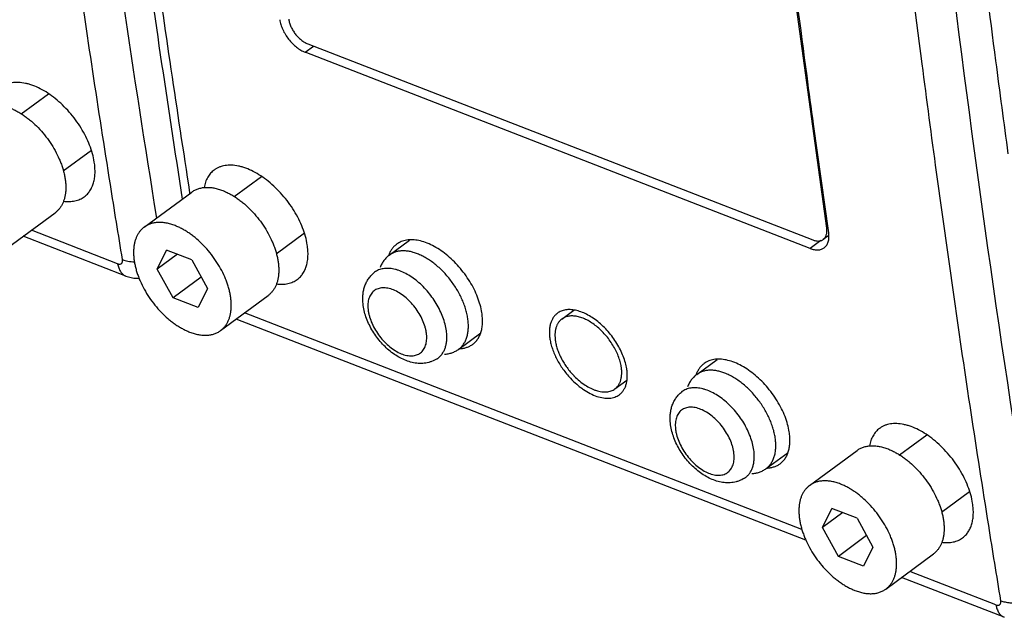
# Model space of a CAD drawing. Header units: inches. Extents: x 0 to 17, y 0 to 11.
# Tile 12 of 40: x 8.9 to 9.6, y 2.4 to 2.8. Entities that reach past the tile are written whole.
import ezdxf

# ---------------------------------------------------------------- set-up
doc = ezdxf.new("R2010")
doc.units = ezdxf.units.IN
doc.header["$LTSCALE"] = 0.935
doc.header["$MEASUREMENT"] = 0
doc.layers.get('0').update_dxf_attribs({"linetype": 'CONTINUOUS'})

msp = doc.modelspace()

# ---------------------------------------------------------------- linework, layer by layer
at = {"color": 7, "linetype": 'Continuous'}
for p, q in [((9.45928, 2.6566), (9.43153, 2.86013)), ((9.10809, 2.77506), (9.11375, 2.77923)), ((9.10978, 2.78078), (9.44985, 2.64869)), ((9.44817, 2.64297), (9.10809, 2.77506)), ((8.91681, 2.73363), (8.93515, 2.74717)), ((9.46063, 2.65343), (9.45042, 2.72655)), ((8.94523, 2.69515), (8.9641, 2.70909)), ((9.54524, 2.60879), (9.53323, 2.69438)), ((9.06024, 2.67792), (9.07857, 2.69146)), ((8.9997, 2.65733), (9.03171, 2.68096)), ((9.03027, 2.68069), (9.03038, 2.67997)), ((9.03035, 2.68075), (9.03046, 2.68004)), ((8.90773, 2.64335), (8.93974, 2.66699)), ((8.98182, 2.63271), (8.92382, 2.65523)), ((9.08865, 2.63944), (9.10753, 2.65338)), ((9.46009, 2.6572), (9.45928, 2.6566)), ((8.98743, 2.6243), (8.91829, 2.65115)), ((9.16472, 2.6385), (9.17841, 2.64861)), ((9.4553, 2.64824), (9.44817, 2.64297)), ((9.46067, 2.65177), (9.45696, 2.64903)), ((9.00853, 2.62905), (9.01478, 2.64189)), ((9.02207, 2.63905), (9.00853, 2.62905)), ((9.03168, 2.63532), (9.01478, 2.64189)), ((9.03168, 2.63532), (9.04233, 2.61592)), ((9.01917, 2.60965), (9.00853, 2.62905)), ((9.0381, 2.62363), (9.01917, 2.60965)), ((9.04233, 2.61592), (9.03607, 2.60309)), ((9.03607, 2.60309), (9.01917, 2.60965)), ((9.05115, 2.58765), (9.08316, 2.61129)), ((9.44262, 2.45373), (9.06724, 2.59953)), ((9.15043, 2.60192), (9.15052, 2.60117)), ((9.28092, 2.59544), (9.28893, 2.60135)), ((9.44529, 2.44646), (9.06171, 2.59545)), ((9.18983, 2.58519), (9.18974, 2.58594)), ((9.20332, 2.58653), (9.20319, 2.58755)), ((9.21149, 2.57515), (9.22627, 2.58607)), ((9.2116, 2.57548), (9.2123, 2.57551)), ((9.37172, 2.5581), (9.38541, 2.56821)), ((9.31665, 2.54841), (9.32471, 2.55437)), ((9.35743, 2.52152), (9.35752, 2.52077)), ((9.50825, 2.50392), (9.52659, 2.51746)), ((9.41032, 2.50613), (9.4102, 2.50715)), ((9.44771, 2.48332), (9.47972, 2.50696)), ((9.39684, 2.5048), (9.39674, 2.50554)), ((9.41849, 2.49475), (9.43328, 2.50567)), ((9.4186, 2.49508), (9.4193, 2.49511)), ((9.53666, 2.46543), (9.55554, 2.47937)), ((9.45654, 2.45504), (9.46279, 2.46788)), ((9.47969, 2.46132), (9.46279, 2.46788)), ((9.47009, 2.46505), (9.45654, 2.45504)), ((9.47969, 2.46132), (9.49034, 2.44192)), ((9.46719, 2.43564), (9.45654, 2.45504)), ((9.48611, 2.44962), (9.46719, 2.43564)), ((9.49034, 2.44192), (9.48409, 2.42908)), ((9.48409, 2.42908), (9.46719, 2.43564)), ((9.49916, 2.41364), (9.53117, 2.43728)), ((9.57887, 2.39458), (9.50972, 2.42144)), ((9.57325, 2.40299), (9.51525, 2.42552))]:
    msp.add_line(p, q, dxfattribs=at)
msp.add_lwpolyline([(8.98743, 2.62429), (8.99275, 2.62291), (8.9963, 2.62291)], dxfattribs=at)
for centre, radius, start, end in [((9.18283, 2.63179), 0.01963, 160.71029, 161.15176), ((9.18254, 2.63189), 0.01932, 159.49636, 160.71217), ((9.32441, 2.59154), 0.04926, 223.90483, 224.48119), ((9.38983, 2.55139), 0.01963, 160.71029, 161.15176), ((9.38955, 2.55149), 0.01932, 159.49636, 160.71217)]:
    msp.add_arc(centre, radius, start, end, dxfattribs=at)
for points, knots in [([(8.95237, 3.05239), (8.95645, 3.01968), (8.97324, 2.88979), (8.99234, 2.7602), (9.00797, 2.66344)], [0, 0, 0, 0, 0.251666, 1, 1, 1, 1]), ([(9.53323, 2.69438), (9.52992, 2.71868), (9.51693, 2.81639), (9.50523, 2.91426), (9.49716, 2.98787)], [0, 0, 0, 0, 0.248788, 1, 1, 1, 1]), ([(9.52673, 2.96703), (9.53199, 2.91998), (9.55399, 2.73366), (9.58066, 2.5479), (9.60336, 2.40948)], [0, 0, 0, 0, 0.252369, 1, 1, 1, 1]), ([(9.58157, 2.70676), (9.57873, 2.72757), (9.56756, 2.81122), (9.55729, 2.89499), (9.55008, 2.95796)], [0, 0, 0, 0, 0.248899, 1, 1, 1, 1]), ([(8.98764, 2.93591), (8.99056, 2.91413), (9.00242, 2.82747), (9.01521, 2.74093), (9.02533, 2.67622)], [0, 0, 0, 0, 0.251238, 1, 1, 1, 1]), ([(8.99797, 2.90228), (9.0005, 2.88371), (9.01076, 2.80977), (9.02169, 2.73593), (9.03027, 2.68069)], [0, 0, 0, 0, 0.251062, 1, 1, 1, 1]), ([(9.45042, 2.72655), (9.44894, 2.73741), (9.44307, 2.78097), (9.43743, 2.82457), (9.43335, 2.85731)], [0, 0, 0, 0, 0.249423, 1, 1, 1, 1]), ([(8.98509, 2.63549), (8.98233, 2.65232), (8.97142, 2.71992), (8.96115, 2.78762), (8.95381, 2.8385)], [0, 0, 0, 0, 0.249118, 1, 1, 1, 1]), ([(9.09098, 2.797), (9.09114, 2.7959), (9.09167, 2.79363), (9.09295, 2.79028), (9.09472, 2.78697), (9.0969, 2.78382), (9.09941, 2.78095), (9.10216, 2.77847), (9.10505, 2.77646), (9.10708, 2.77545), (9.10809, 2.77506)], [0, 0, 0, 0, 0.115896, 0.240407, 0.370768, 0.503956, 0.636594, 0.765346, 0.887327, 1, 1, 1, 1]), ([(9.09702, 2.7973), (9.09714, 2.79647), (9.09752, 2.79476), (9.09847, 2.79224), (9.09978, 2.78974), (9.1014, 2.78737), (9.10328, 2.78521), (9.10533, 2.78334), (9.10749, 2.78184), (9.10902, 2.78107), (9.10978, 2.78078)], [0, 0, 0, 0, 0.116196, 0.240886, 0.371307, 0.50446, 0.636992, 0.765599, 0.887431, 1, 1, 1, 1]), ([(8.96609, 2.70113), (8.96579, 2.70301), (8.96494, 2.70686), (8.96301, 2.71261), (8.96043, 2.7184), (8.95724, 2.72411), (8.95353, 2.72963), (8.94935, 2.73483), (8.9448, 2.73962), (8.93997, 2.7439), (8.93497, 2.74756), (8.92988, 2.75055), (8.92558, 2.75245), (8.9222, 2.75356), (8.91901, 2.75436), (8.91517, 2.75487), (8.91143, 2.75468), (8.90868, 2.75408), (8.90678, 2.75343), (8.905, 2.75257), (8.9039, 2.75187), (8.90338, 2.75148)], [0, 0, 0, 0, 0.062886, 0.129645, 0.19947, 0.271542, 0.344887, 0.418479, 0.491292, 0.562331, 0.630679, 0.695547, 0.756337, 0.785095, 0.812727, 0.864619, 0.91244, 0.935111, 0.957135, 0.978696, 1, 1, 1, 1]), ([(8.90913, 2.73765), (8.90995, 2.73733), (8.91161, 2.73662), (8.91407, 2.73538), (8.91653, 2.73395), (8.91897, 2.73235), (8.92138, 2.73057), (8.92457, 2.72797), (8.9284, 2.72435), (8.93263, 2.71955), (8.93646, 2.71436), (8.9398, 2.7089), (8.94212, 2.70418), (8.94367, 2.70036), (8.94465, 2.69753), (8.94546, 2.69473), (8.9461, 2.69196), (8.94656, 2.68925), (8.94684, 2.68661), (8.94694, 2.68405), (8.94685, 2.68159), (8.94658, 2.67925), (8.94612, 2.67702), (8.94549, 2.67494), (8.94468, 2.673), (8.9437, 2.67123), (8.94254, 2.66962), (8.94123, 2.66819), (8.94025, 2.66737), (8.93974, 2.66699)], [0, 0, 0, 0, 0.030159, 0.061411, 0.093671, 0.126862, 0.160902, 0.195693, 0.267051, 0.339985, 0.41345, 0.486375, 0.557716, 0.592495, 0.626524, 0.659701, 0.69194, 0.723164, 0.753317, 0.782357, 0.810269, 0.837057, 0.862758, 0.887434, 0.911184, 0.934138, 0.95646, 0.978343, 1, 1, 1, 1]), ([(8.95937, 2.67781), (8.9601, 2.67836), (8.96148, 2.67958), (8.96322, 2.68179), (8.96462, 2.68435), (8.96566, 2.68722), (8.96633, 2.69038), (8.96663, 2.69378), (8.96657, 2.6974), (8.96629, 2.69987), (8.96609, 2.70113)], [0, 0, 0, 0, 0.107127, 0.21626, 0.329466, 0.448416, 0.574374, 0.708168, 0.850145, 1, 1, 1, 1]), ([(9.10951, 2.64542), (9.10922, 2.64731), (9.10836, 2.65116), (9.10643, 2.65691), (9.10385, 2.66269), (9.10067, 2.66841), (9.09695, 2.67392), (9.09277, 2.67913), (9.08822, 2.68392), (9.0834, 2.68819), (9.07839, 2.69186), (9.0733, 2.69484), (9.06901, 2.69675), (9.06563, 2.69785), (9.06244, 2.69865), (9.05859, 2.69916), (9.05485, 2.69897), (9.05211, 2.69837), (9.0502, 2.69772), (9.04842, 2.69687), (9.04732, 2.69616), (9.0468, 2.69578)], [0, 0, 0, 0, 0.062886, 0.129645, 0.19947, 0.271542, 0.344887, 0.418479, 0.491292, 0.562331, 0.630679, 0.695547, 0.756337, 0.785095, 0.812727, 0.864619, 0.91244, 0.935111, 0.957135, 0.978696, 1, 1, 1, 1]), ([(9.0468, 2.69578), (9.04593, 2.69513), (9.04429, 2.69363), (9.04233, 2.69087), (9.04085, 2.68764), (9.04024, 2.68529), (9.04001, 2.68406)], [0, 0, 0, 0, 0.235234, 0.476602, 0.730022, 1, 1, 1, 1]), ([(9.03171, 2.68096), (9.03203, 2.6812), (9.03269, 2.68165), (9.03374, 2.68224), (9.03483, 2.68275), (9.03598, 2.68319), (9.03717, 2.68354), (9.03884, 2.6839), (9.04057, 2.68409), (9.04236, 2.68412), (9.04423, 2.68404), (9.04664, 2.68371), (9.0496, 2.683), (9.05156, 2.68233), (9.05255, 2.68195)], [0, 0, 0, 0, 0.054812, 0.109849, 0.165332, 0.221473, 0.278472, 0.336513, 0.456287, 0.518347, 0.581981, 0.714242, 0.853589, 1, 1, 1, 1]), ([(9.05255, 2.68195), (9.05338, 2.68163), (9.05504, 2.68091), (9.05749, 2.67967), (9.05995, 2.67825), (9.06239, 2.67664), (9.0648, 2.67486), (9.06799, 2.67226), (9.07182, 2.66864), (9.07606, 2.66385), (9.07988, 2.65866), (9.08322, 2.6532), (9.08554, 2.64847), (9.08709, 2.64466), (9.08807, 2.64183), (9.08889, 2.63902), (9.08953, 2.63626), (9.08999, 2.63355), (9.09027, 2.63091), (9.09036, 2.62835), (9.09027, 2.62589), (9.09, 2.62354), (9.08955, 2.62132), (9.08891, 2.61923), (9.0881, 2.6173), (9.08712, 2.61552), (9.08597, 2.61391), (9.08465, 2.61249), (9.08367, 2.61166), (9.08316, 2.61129)], [0, 0, 0, 0, 0.030159, 0.061411, 0.093671, 0.126862, 0.160902, 0.195693, 0.267051, 0.339985, 0.41345, 0.486375, 0.557716, 0.592495, 0.626524, 0.659701, 0.69194, 0.723164, 0.753317, 0.782357, 0.810269, 0.837057, 0.862758, 0.887434, 0.911184, 0.934138, 0.95646, 0.978343, 1, 1, 1, 1]), ([(8.94535, 2.6748), (8.94668, 2.67463), (8.94927, 2.67447), (8.95302, 2.67489), (8.95589, 2.6758), (8.95796, 2.67685), (8.95891, 2.67748), (8.95937, 2.67781)], [0, 0, 0, 0, 0.273068, 0.527486, 0.767622, 0.884379, 1, 1, 1, 1]), ([(9.02054, 2.65831), (9.01955, 2.65869), (9.01759, 2.65937), (9.01463, 2.66008), (9.01222, 2.6604), (9.01034, 2.66048), (9.00856, 2.66046), (9.00683, 2.66027), (9.00516, 2.6599), (9.00397, 2.65955), (9.00282, 2.65912), (9.00173, 2.6586), (9.00068, 2.65801), (9.00002, 2.65756), (8.9997, 2.65733)], [0, 0, 0, 0, 0.14641, 0.285755, 0.418015, 0.481648, 0.543709, 0.663484, 0.721525, 0.778524, 0.834666, 0.89015, 0.945187, 1, 1, 1, 1]), ([(8.9997, 2.65733), (8.99919, 2.65695), (8.99821, 2.65612), (8.9969, 2.6547), (8.99574, 2.65309), (8.99476, 2.65131), (8.99395, 2.64938), (8.99331, 2.64729), (8.99286, 2.64507), (8.99259, 2.64272), (8.9925, 2.64026), (8.9926, 2.63771), (8.99288, 2.63506), (8.99334, 2.63235), (8.99398, 2.62959), (8.99479, 2.62678), (8.99577, 2.62395), (8.99732, 2.62014), (8.99964, 2.61542), (9.00298, 2.60995), (9.00681, 2.60476), (9.01104, 2.59997), (9.01487, 2.59635), (9.01806, 2.59375), (9.02047, 2.59197), (9.02291, 2.59036), (9.02537, 2.58894), (9.02783, 2.5877), (9.02949, 2.58699), (9.03031, 2.58667)], [0, 0, 0, 0, 0.021657, 0.04354, 0.065863, 0.088818, 0.112568, 0.137245, 0.162945, 0.189734, 0.217646, 0.246686, 0.276839, 0.308063, 0.340302, 0.37348, 0.407508, 0.442287, 0.513626, 0.586551, 0.660015, 0.732948, 0.804305, 0.839096, 0.873136, 0.906327, 0.938588, 0.969841, 1, 1, 1, 1]), ([(9.05115, 2.58765), (9.05166, 2.58803), (9.05264, 2.58885), (9.05396, 2.59028), (9.05511, 2.59188), (9.05609, 2.59366), (9.0569, 2.5956), (9.05754, 2.59768), (9.05799, 2.5999), (9.05826, 2.60225), (9.05835, 2.60471), (9.05825, 2.60727), (9.05798, 2.60991), (9.05752, 2.61262), (9.05688, 2.61539), (9.05606, 2.61819), (9.05508, 2.62102), (9.05353, 2.62484), (9.05121, 2.62956), (9.04787, 2.63502), (9.04405, 2.64021), (9.03981, 2.64501), (9.03598, 2.64862), (9.03279, 2.65123), (9.03038, 2.653), (9.02794, 2.65461), (9.02548, 2.65604), (9.02303, 2.65728), (9.02137, 2.65799), (9.02054, 2.65831)], [0, 0, 0, 0, 0.021657, 0.04354, 0.065863, 0.088818, 0.112568, 0.137245, 0.162945, 0.189734, 0.217646, 0.246686, 0.276839, 0.308063, 0.340302, 0.37348, 0.407508, 0.442287, 0.513626, 0.586551, 0.660015, 0.732948, 0.804305, 0.839096, 0.873136, 0.906327, 0.938588, 0.969841, 1, 1, 1, 1]), ([(9.45696, 2.64903), (9.4572, 2.64921), (9.45765, 2.64961), (9.45823, 2.65033), (9.45869, 2.65116), (9.45905, 2.65209), (9.45929, 2.65311), (9.45941, 2.65422), (9.45941, 2.65539), (9.45933, 2.65619), (9.45928, 2.6566)], [0, 0, 0, 0, 0.107732, 0.217558, 0.331349, 0.450677, 0.576708, 0.710232, 0.851446, 1, 1, 1, 1]), ([(9.45761, 2.6434), (9.45793, 2.64363), (9.45853, 2.64416), (9.45929, 2.64511), (9.4599, 2.64622), (9.46036, 2.64745), (9.46067, 2.64881), (9.46082, 2.65028), (9.46081, 2.65183), (9.46071, 2.65289), (9.46063, 2.65343)], [0, 0, 0, 0, 0.107555, 0.217177, 0.33079, 0.450006, 0.576018, 0.70963, 0.851065, 1, 1, 1, 1]), ([(9.16969, 2.64583), (9.1691, 2.6454), (9.16799, 2.64444), (9.16655, 2.64275), (9.16535, 2.64081), (9.16472, 2.6394), (9.16444, 2.63866)], [0, 0, 0, 0, 0.241677, 0.48663, 0.738405, 1, 1, 1, 1]), ([(9.22706, 2.59977), (9.22679, 2.60149), (9.22601, 2.60502), (9.22424, 2.61027), (9.22188, 2.61557), (9.21897, 2.62079), (9.21556, 2.62584), (9.21174, 2.6306), (9.20758, 2.63499), (9.20316, 2.63889), (9.19858, 2.64225), (9.19393, 2.64498), (9.1893, 2.64703), (9.18478, 2.64836), (9.18047, 2.64893), (9.17705, 2.64876), (9.17454, 2.64821), (9.17279, 2.64762), (9.17116, 2.64683), (9.17016, 2.64619), (9.16969, 2.64583)], [0, 0, 0, 0, 0.06289, 0.129651, 0.199479, 0.271555, 0.344904, 0.418501, 0.491319, 0.562365, 0.630718, 0.695592, 0.756387, 0.812743, 0.864635, 0.912454, 0.935121, 0.957142, 0.978699, 1, 1, 1, 1]), ([(9.44985, 2.64869), (9.45051, 2.64844), (9.45181, 2.64805), (9.45345, 2.64791), (9.45467, 2.64804), (9.4555, 2.64825), (9.45627, 2.64858), (9.45674, 2.64887), (9.45696, 2.64903)], [0, 0, 0, 0, 0.285611, 0.543524, 0.663401, 0.778461, 0.890117, 1, 1, 1, 1]), ([(9.10279, 2.62211), (9.10352, 2.62265), (9.10491, 2.62388), (9.10665, 2.62609), (9.10804, 2.62864), (9.10908, 2.63151), (9.10975, 2.63467), (9.11006, 2.63808), (9.10999, 2.6417), (9.10971, 2.64417), (9.10951, 2.64542)], [0, 0, 0, 0, 0.107127, 0.21626, 0.329466, 0.448416, 0.574374, 0.708168, 0.850145, 1, 1, 1, 1]), ([(9.18367, 2.63939), (9.18277, 2.63974), (9.18098, 2.64035), (9.17829, 2.641), (9.1761, 2.64129), (9.1744, 2.64137), (9.17278, 2.64134), (9.17082, 2.64113), (9.16896, 2.64066), (9.16756, 2.64013), (9.16656, 2.63966), (9.16561, 2.63912), (9.16501, 2.63871), (9.16472, 2.6385)], [0, 0, 0, 0, 0.146433, 0.285768, 0.418029, 0.481668, 0.543738, 0.663525, 0.778507, 0.834656, 0.890143, 0.945183, 1, 1, 1, 1]), ([(9.21772, 2.59503), (9.21758, 2.59612), (9.2172, 2.59834), (9.21635, 2.60168), (9.21524, 2.60507), (9.21386, 2.60847), (9.21223, 2.61186), (9.21037, 2.6152), (9.20829, 2.61846), (9.20602, 2.6216), (9.20358, 2.62461), (9.20098, 2.62744), (9.19826, 2.63007), (9.19544, 2.63247), (9.19255, 2.63463), (9.18962, 2.63652), (9.18667, 2.63812), (9.18466, 2.639), (9.18367, 2.63939)], [0, 0, 0, 0, 0.056748, 0.115896, 0.177191, 0.240327, 0.304957, 0.370699, 0.437149, 0.503888, 0.57049, 0.636533, 0.701608, 0.765323, 0.827315, 0.887264, 0.944895, 1, 1, 1, 1]), ([(9.44817, 2.64297), (9.44862, 2.6428), (9.44951, 2.64249), (9.45125, 2.64207), (9.45296, 2.64192), (9.45458, 2.64209), (9.45568, 2.64237), (9.4567, 2.6428), (9.45732, 2.64318), (9.45761, 2.6434)], [0, 0, 0, 0, 0.146805, 0.286609, 0.544701, 0.664479, 0.779303, 0.890592, 1, 1, 1, 1]), ([(8.98182, 2.63271), (8.98206, 2.63261), (8.98255, 2.63247), (8.98326, 2.63242), (8.98391, 2.63254), (8.98445, 2.63285), (8.98485, 2.63334), (8.98509, 2.63397), (8.98518, 2.6347), (8.98514, 2.63522), (8.98509, 2.63549)], [0, 0, 0, 0, 0.143237, 0.271088, 0.38625, 0.494041, 0.602944, 0.720998, 0.852704, 1, 1, 1, 1]), ([(8.98182, 2.63271), (8.98197, 2.63177), (8.98241, 2.62996), (8.98338, 2.62786), (8.98443, 2.62644), (8.98532, 2.62554), (8.98631, 2.62481), (8.98705, 2.62445), (8.98742, 2.6243)], [0, 0, 0, 0, 0.270071, 0.527498, 0.650478, 0.769689, 0.885782, 1, 1, 1, 1]), ([(8.98509, 2.63549), (8.98566, 2.63527), (8.98686, 2.63487), (8.98879, 2.63442), (8.99091, 2.6341), (8.99238, 2.634), (8.99314, 2.63398)], [0, 0, 0, 0, 0.220701, 0.462, 0.722351, 1, 1, 1, 1]), ([(9.16472, 2.6385), (9.16437, 2.63824), (9.16369, 2.6377), (9.16274, 2.63681), (9.16185, 2.63584), (9.16104, 2.63482), (9.1603, 2.63373), (9.15941, 2.63219), (9.15886, 2.63097), (9.15855, 2.63013)], [0, 0, 0, 0, 0.123349, 0.24684, 0.370627, 0.494894, 0.619793, 0.745493, 1, 1, 1, 1]), ([(9.14704, 2.6056), (9.14684, 2.60756), (9.14678, 2.61052), (9.14731, 2.61437), (9.14802, 2.61715), (9.14907, 2.61979), (9.15044, 2.62226), (9.15215, 2.62452), (9.1535, 2.62584), (9.15422, 2.62644)], [0, 0, 0, 0, 0.257844, 0.383702, 0.508045, 0.631557, 0.754493, 0.87703, 1, 1, 1, 1]), ([(9.20319, 2.58755), (9.20299, 2.58906), (9.20236, 2.59213), (9.2009, 2.59673), (9.19891, 2.60136), (9.19643, 2.60591), (9.19353, 2.61029), (9.19025, 2.61441), (9.18667, 2.61818), (9.18286, 2.62152), (9.17892, 2.62436), (9.17491, 2.62664), (9.17153, 2.62806), (9.16887, 2.62885), (9.16637, 2.62939), (9.1639, 2.62962), (9.16154, 2.62949), (9.15988, 2.62922), (9.1583, 2.62878), (9.15682, 2.62817), (9.15545, 2.6274), (9.15461, 2.62678), (9.15422, 2.62644)], [0, 0, 0, 0, 0.063628, 0.131028, 0.201393, 0.273875, 0.347478, 0.421158, 0.49388, 0.564651, 0.632567, 0.696866, 0.757, 0.785425, 0.812734, 0.864068, 0.888281, 0.911648, 0.934316, 0.956461, 0.978283, 1, 1, 1, 1]), ([(9.08877, 2.6191), (9.0901, 2.61892), (9.09269, 2.61877), (9.09644, 2.61919), (9.09932, 2.6201), (9.10138, 2.62115), (9.10234, 2.62177), (9.10279, 2.62211)], [0, 0, 0, 0, 0.273068, 0.527486, 0.767622, 0.884379, 1, 1, 1, 1]), ([(9.18974, 2.58594), (9.18964, 2.58666), (9.18938, 2.58811), (9.18862, 2.59106), (9.18723, 2.5948), (9.18495, 2.59916), (9.18213, 2.60332), (9.17887, 2.60712), (9.17529, 2.61042), (9.17152, 2.61311), (9.16769, 2.61508), (9.16448, 2.61609), (9.16202, 2.61644), (9.1603, 2.61648), (9.15867, 2.61631), (9.15714, 2.61592), (9.15574, 2.61531), (9.15447, 2.6145), (9.15335, 2.61348), (9.15239, 2.61227), (9.1516, 2.61089), (9.151, 2.60935), (9.15057, 2.60766), (9.15033, 2.60584), (9.15027, 2.60391), (9.15036, 2.60259), (9.15043, 2.60192)], [0, 0, 0, 0, 0.033016, 0.067443, 0.139709, 0.215317, 0.292545, 0.369494, 0.444309, 0.515295, 0.581098, 0.640899, 0.668539, 0.694745, 0.719675, 0.743571, 0.766739, 0.789553, 0.812411, 0.83571, 0.859802, 0.884986, 0.91149, 0.939473, 0.968993, 1, 1, 1, 1]), ([(9.57653, 2.40578), (9.57377, 2.42261), (9.56285, 2.4902), (9.55259, 2.5579), (9.54524, 2.60879)], [0, 0, 0, 0, 0.249118, 1, 1, 1, 1]), ([(9.19687, 2.56866), (9.19574, 2.56793), (9.1939, 2.56701), (9.19132, 2.5662), (9.18933, 2.56578), (9.1873, 2.56555), (9.18456, 2.5655), (9.18109, 2.56589), (9.17699, 2.56701), (9.17298, 2.56871), (9.16908, 2.57095), (9.16534, 2.57366), (9.16181, 2.57681), (9.15853, 2.58032), (9.15556, 2.58415), (9.15295, 2.58822), (9.15074, 2.59245), (9.14898, 2.5968), (9.14771, 2.60118), (9.1472, 2.60414), (9.14704, 2.6056)], [0, 0, 0, 0, 0.056544, 0.084855, 0.113206, 0.141639, 0.170176, 0.227827, 0.28673, 0.347321, 0.409841, 0.474254, 0.540292, 0.607467, 0.675168, 0.742718, 0.809434, 0.874778, 0.938433, 1, 1, 1, 1]), ([(9.15052, 2.60117), (9.15062, 2.60046), (9.15088, 2.59901), (9.15164, 2.59605), (9.15304, 2.59232), (9.15531, 2.58795), (9.15813, 2.58379), (9.16139, 2.57999), (9.16497, 2.57669), (9.16874, 2.574), (9.17257, 2.57203), (9.17578, 2.57102), (9.17824, 2.57067), (9.17996, 2.57063), (9.18159, 2.5708), (9.18312, 2.57119), (9.18453, 2.5718), (9.1858, 2.57261), (9.18692, 2.57363), (9.18787, 2.57484), (9.18866, 2.57622), (9.18927, 2.57776), (9.18969, 2.57945), (9.18993, 2.58127), (9.18999, 2.5832), (9.1899, 2.58452), (9.18983, 2.58519)], [0, 0, 0, 0, 0.033015, 0.067441, 0.139702, 0.215307, 0.292533, 0.369483, 0.444299, 0.515287, 0.581092, 0.640893, 0.668533, 0.694738, 0.719668, 0.743563, 0.766731, 0.789545, 0.812403, 0.835702, 0.859796, 0.884981, 0.911487, 0.939472, 0.968993, 1, 1, 1, 1]), ([(9.22091, 2.57844), (9.22158, 2.57893), (9.22284, 2.58005), (9.22444, 2.58208), (9.22571, 2.58442), (9.22666, 2.58704), (9.22728, 2.58993), (9.22756, 2.59305), (9.2275, 2.59636), (9.22724, 2.59862), (9.22706, 2.59977)], [0, 0, 0, 0, 0.107141, 0.216286, 0.329499, 0.448452, 0.574408, 0.708197, 0.850162, 1, 1, 1, 1]), ([(9.27794, 2.59936), (9.2774, 2.59895), (9.27636, 2.59804), (9.27506, 2.59638), (9.27401, 2.59448), (9.27337, 2.59272), (9.27299, 2.59121), (9.27269, 2.58959), (9.27249, 2.58744), (9.27254, 2.58474), (9.27275, 2.5829), (9.2729, 2.58197)], [0, 0, 0, 0, 0.107388, 0.216754, 0.330107, 0.449114, 0.511183, 0.5751, 0.708775, 0.850512, 1, 1, 1, 1]), ([(9.32465, 2.56187), (9.32443, 2.56327), (9.32379, 2.56614), (9.32235, 2.57042), (9.32043, 2.57473), (9.31806, 2.57898), (9.31529, 2.58309), (9.31217, 2.58696), (9.30879, 2.59053), (9.30519, 2.59371), (9.30146, 2.59644), (9.29767, 2.59866), (9.2939, 2.60033), (9.29023, 2.60141), (9.28672, 2.60188), (9.28344, 2.60171), (9.28093, 2.60103), (9.27915, 2.60017), (9.27833, 2.59964), (9.27794, 2.59936)], [0, 0, 0, 0, 0.062888, 0.129664, 0.199503, 0.27158, 0.344939, 0.418546, 0.491373, 0.562431, 0.630795, 0.695682, 0.756483, 0.812846, 0.864739, 0.91255, 0.957156, 0.978706, 1, 1, 1, 1]), ([(9.21149, 2.57516), (9.21181, 2.57539), (9.21242, 2.57588), (9.21328, 2.5767), (9.21407, 2.5776), (9.21479, 2.57858), (9.21544, 2.57963), (9.21602, 2.58074), (9.21653, 2.58193), (9.21697, 2.58318), (9.21733, 2.58449), (9.21772, 2.58633), (9.21801, 2.58878), (9.21804, 2.59186), (9.21786, 2.59396), (9.21772, 2.59503)], [0, 0, 0, 0, 0.053889, 0.10804, 0.162707, 0.218131, 0.27454, 0.332135, 0.391094, 0.451571, 0.513695, 0.577563, 0.710773, 0.851619, 1, 1, 1, 1]), ([(9.28092, 2.59544), (9.28045, 2.59509), (9.27956, 2.5943), (9.27844, 2.59289), (9.27755, 2.59125), (9.277, 2.58974), (9.27667, 2.58845), (9.27641, 2.58706), (9.27625, 2.58522), (9.27629, 2.58291), (9.27647, 2.58133), (9.27659, 2.58053)], [0, 0, 0, 0, 0.107366, 0.21671, 0.330046, 0.449044, 0.511112, 0.575032, 0.708724, 0.850489, 1, 1, 1, 1]), ([(9.32095, 2.5633), (9.32076, 2.56451), (9.32022, 2.56696), (9.31898, 2.57063), (9.31733, 2.57433), (9.3153, 2.57797), (9.31292, 2.58149), (9.31026, 2.58481), (9.30735, 2.58787), (9.30427, 2.59059), (9.30107, 2.59293), (9.29782, 2.59484), (9.29459, 2.59627), (9.29144, 2.59719), (9.28843, 2.59759), (9.28563, 2.59745), (9.28348, 2.59687), (9.28195, 2.59613), (9.28125, 2.59568), (9.28092, 2.59544)], [0, 0, 0, 0, 0.062888, 0.129664, 0.199507, 0.271588, 0.344949, 0.418559, 0.49139, 0.56245, 0.630817, 0.695707, 0.756508, 0.812869, 0.86476, 0.912566, 0.957166, 0.978711, 1, 1, 1, 1]), ([(9.03031, 2.58667), (9.0313, 2.58628), (9.03327, 2.58561), (9.03622, 2.5849), (9.03864, 2.58458), (9.04051, 2.58449), (9.04229, 2.58452), (9.04403, 2.58471), (9.04569, 2.58507), (9.04688, 2.58542), (9.04803, 2.58586), (9.04913, 2.58637), (9.05017, 2.58696), (9.05083, 2.58741), (9.05115, 2.58765)], [0, 0, 0, 0, 0.14641, 0.285755, 0.418015, 0.481648, 0.543709, 0.663484, 0.721525, 0.778524, 0.834666, 0.89015, 0.945187, 1, 1, 1, 1]), ([(9.19688, 2.56866), (9.19749, 2.56906), (9.19866, 2.56996), (9.20016, 2.57161), (9.20139, 2.57355), (9.20219, 2.57535), (9.20269, 2.57691), (9.2031, 2.57858), (9.20344, 2.58081), (9.20354, 2.58362), (9.20342, 2.58555), (9.20332, 2.58653)], [0, 0, 0, 0, 0.109118, 0.219618, 0.333532, 0.452564, 0.514471, 0.578123, 0.710994, 0.851687, 1, 1, 1, 1]), ([(9.2729, 2.58197), (9.27307, 2.58086), (9.27354, 2.57859), (9.27456, 2.5752), (9.27591, 2.57177), (9.27755, 2.56834), (9.27948, 2.56496), (9.28239, 2.56057), (9.28491, 2.55749), (9.28672, 2.55556)], [0, 0, 0, 0, 0.111626, 0.229007, 0.351203, 0.477314, 0.606391, 0.737336, 1, 1, 1, 1]), ([(9.27659, 2.58053), (9.27675, 2.57955), (9.27717, 2.57756), (9.27807, 2.57458), (9.27927, 2.57156), (9.28074, 2.56854), (9.28247, 2.56558), (9.28441, 2.5627), (9.28656, 2.55995), (9.28812, 2.55822), (9.28892, 2.55738)], [0, 0, 0, 0, 0.111562, 0.228995, 0.351322, 0.477593, 0.606792, 0.737747, 0.869225, 1, 1, 1, 1]), ([(9.20181, 2.57173), (9.20225, 2.57176), (9.20313, 2.57184), (9.20486, 2.57213), (9.20696, 2.5727), (9.20895, 2.57356), (9.21044, 2.57442), (9.21115, 2.5749), (9.21149, 2.57516)], [0, 0, 0, 0, 0.127855, 0.254559, 0.505036, 0.753037, 0.876588, 1, 1, 1, 1]), ([(9.2123, 2.57551), (9.21311, 2.57555), (9.21468, 2.57574), (9.21695, 2.57632), (9.21905, 2.57721), (9.22032, 2.578), (9.22091, 2.57844)], [0, 0, 0, 0, 0.263431, 0.515804, 0.760139, 1, 1, 1, 1]), ([(9.43406, 2.51937), (9.43379, 2.52109), (9.43301, 2.52462), (9.43125, 2.52987), (9.42888, 2.53517), (9.42597, 2.54039), (9.42257, 2.54544), (9.41875, 2.5502), (9.41458, 2.55459), (9.41017, 2.55849), (9.40558, 2.56185), (9.40093, 2.56458), (9.3963, 2.56663), (9.39178, 2.56796), (9.38747, 2.56853), (9.38405, 2.56836), (9.38154, 2.56781), (9.37979, 2.56722), (9.37817, 2.56643), (9.37716, 2.56579), (9.37669, 2.56544)], [0, 0, 0, 0, 0.06289, 0.129651, 0.199479, 0.271555, 0.344904, 0.418501, 0.491319, 0.562365, 0.630718, 0.695592, 0.756387, 0.812743, 0.864635, 0.912454, 0.935121, 0.957142, 0.978699, 1, 1, 1, 1]), ([(9.31665, 2.54841), (9.31712, 2.54876), (9.31801, 2.54954), (9.31912, 2.55096), (9.32001, 2.55259), (9.32055, 2.5541), (9.32088, 2.55539), (9.32113, 2.55677), (9.3213, 2.55861), (9.32126, 2.56093), (9.32108, 2.5625), (9.32095, 2.5633)], [0, 0, 0, 0, 0.107168, 0.216338, 0.329553, 0.448499, 0.51057, 0.574513, 0.708311, 0.850253, 1, 1, 1, 1]), ([(9.31964, 2.5445), (9.32018, 2.5449), (9.32121, 2.54582), (9.32251, 2.54746), (9.32355, 2.54937), (9.32418, 2.55113), (9.32456, 2.55263), (9.32486, 2.55425), (9.32505, 2.5564), (9.325, 2.55909), (9.32479, 2.56093), (9.32465, 2.56187)], [0, 0, 0, 0, 0.107161, 0.216328, 0.329541, 0.448487, 0.510559, 0.574502, 0.708297, 0.850237, 1, 1, 1, 1]), ([(9.37669, 2.56544), (9.37611, 2.565), (9.375, 2.56404), (9.37356, 2.56235), (9.37235, 2.56041), (9.37172, 2.559), (9.37145, 2.55826)], [0, 0, 0, 0, 0.241677, 0.48663, 0.738405, 1, 1, 1, 1]), ([(9.39067, 2.55899), (9.38977, 2.55934), (9.38798, 2.55995), (9.3853, 2.5606), (9.3831, 2.56089), (9.3814, 2.56097), (9.37978, 2.56094), (9.37783, 2.56073), (9.37596, 2.56026), (9.37456, 2.55973), (9.37356, 2.55926), (9.37261, 2.55872), (9.37201, 2.55831), (9.37172, 2.5581)], [0, 0, 0, 0, 0.146433, 0.285768, 0.418029, 0.481668, 0.543738, 0.663525, 0.778507, 0.834656, 0.890143, 0.945183, 1, 1, 1, 1]), ([(9.28672, 2.55556), (9.28806, 2.55413), (9.29016, 2.5521), (9.29313, 2.54966), (9.29609, 2.5475), (9.29982, 2.54524), (9.30435, 2.54328), (9.30872, 2.54218), (9.31222, 2.542), (9.31479, 2.54235), (9.31655, 2.54283), (9.31818, 2.54354), (9.31917, 2.54416), (9.31964, 2.5445)], [0, 0, 0, 0, 0.156694, 0.23299, 0.307421, 0.449409, 0.580706, 0.700248, 0.808279, 0.858612, 0.906966, 0.953881, 1, 1, 1, 1]), ([(9.28927, 2.55703), (9.2904, 2.55587), (9.29274, 2.55372), (9.29646, 2.55095), (9.29968, 2.54909), (9.30225, 2.54794), (9.30468, 2.54707), (9.30762, 2.54638), (9.31052, 2.54628), (9.31264, 2.5466), (9.3141, 2.54702), (9.31544, 2.54761), (9.31627, 2.54813), (9.31665, 2.54841)], [0, 0, 0, 0, 0.156871, 0.307264, 0.448767, 0.515633, 0.579683, 0.698966, 0.80709, 0.857613, 0.906245, 0.953501, 1, 1, 1, 1]), ([(9.37172, 2.5581), (9.37137, 2.55784), (9.37069, 2.5573), (9.36974, 2.55641), (9.36886, 2.55545), (9.36804, 2.55442), (9.3673, 2.55333), (9.36641, 2.55179), (9.36587, 2.55057), (9.36555, 2.54973)], [0, 0, 0, 0, 0.123349, 0.24684, 0.370627, 0.494894, 0.619793, 0.745493, 1, 1, 1, 1]), ([(9.42472, 2.51463), (9.42458, 2.51572), (9.4242, 2.51794), (9.42336, 2.52128), (9.42224, 2.52467), (9.42086, 2.52807), (9.41924, 2.53146), (9.41737, 2.5348), (9.4153, 2.53806), (9.41302, 2.5412), (9.41058, 2.54421), (9.40798, 2.54704), (9.40526, 2.54967), (9.40244, 2.55207), (9.39955, 2.55423), (9.39662, 2.55612), (9.39367, 2.55772), (9.39167, 2.5586), (9.39067, 2.55899)], [0, 0, 0, 0, 0.056748, 0.115896, 0.177191, 0.240327, 0.304957, 0.370699, 0.437149, 0.503888, 0.57049, 0.636533, 0.701608, 0.765323, 0.827315, 0.887264, 0.944895, 1, 1, 1, 1]), ([(9.35405, 2.5252), (9.35384, 2.52716), (9.35378, 2.53012), (9.35431, 2.53397), (9.35503, 2.53675), (9.35607, 2.53939), (9.35745, 2.54187), (9.35915, 2.54412), (9.3605, 2.54544), (9.36122, 2.54604)], [0, 0, 0, 0, 0.257844, 0.383702, 0.508045, 0.631557, 0.754493, 0.87703, 1, 1, 1, 1]), ([(9.4102, 2.50715), (9.40999, 2.50866), (9.40937, 2.51174), (9.40791, 2.51633), (9.40591, 2.52096), (9.40344, 2.52551), (9.40053, 2.52989), (9.39725, 2.53401), (9.39367, 2.53778), (9.38987, 2.54113), (9.38592, 2.54396), (9.38191, 2.54624), (9.37853, 2.54766), (9.37587, 2.54845), (9.37337, 2.54899), (9.3709, 2.54922), (9.36854, 2.54909), (9.36688, 2.54882), (9.3653, 2.54838), (9.36383, 2.54777), (9.36246, 2.547), (9.36162, 2.54638), (9.36122, 2.54604)], [0, 0, 0, 0, 0.063628, 0.131028, 0.201393, 0.273875, 0.347478, 0.421158, 0.49388, 0.564651, 0.632567, 0.696866, 0.757, 0.785425, 0.812734, 0.864068, 0.888281, 0.911648, 0.934316, 0.956461, 0.978283, 1, 1, 1, 1]), ([(9.39674, 2.50554), (9.39665, 2.50626), (9.39639, 2.50771), (9.39563, 2.51066), (9.39423, 2.5144), (9.39195, 2.51876), (9.38913, 2.52292), (9.38587, 2.52672), (9.38229, 2.53002), (9.37852, 2.53271), (9.3747, 2.53468), (9.37149, 2.53569), (9.36903, 2.53604), (9.3673, 2.53608), (9.36567, 2.53591), (9.36414, 2.53552), (9.36274, 2.53491), (9.36147, 2.5341), (9.36035, 2.53308), (9.35939, 2.53188), (9.35861, 2.53049), (9.358, 2.52895), (9.35757, 2.52726), (9.35733, 2.52544), (9.35728, 2.52351), (9.35736, 2.52219), (9.35743, 2.52152)], [0, 0, 0, 0, 0.033016, 0.067443, 0.139709, 0.215317, 0.292545, 0.369494, 0.444309, 0.515295, 0.581098, 0.640899, 0.668539, 0.694745, 0.719675, 0.743571, 0.766739, 0.789553, 0.812411, 0.83571, 0.859802, 0.884986, 0.91149, 0.939473, 0.968993, 1, 1, 1, 1]), ([(9.40388, 2.48826), (9.40274, 2.48753), (9.40091, 2.48661), (9.39832, 2.4858), (9.39633, 2.48538), (9.3943, 2.48515), (9.39156, 2.4851), (9.38809, 2.48549), (9.384, 2.48661), (9.37998, 2.48831), (9.37608, 2.49055), (9.37235, 2.49326), (9.36881, 2.49641), (9.36553, 2.49993), (9.36256, 2.50375), (9.35995, 2.50782), (9.35774, 2.51205), (9.35598, 2.5164), (9.35471, 2.52078), (9.3542, 2.52374), (9.35405, 2.5252)], [0, 0, 0, 0, 0.056544, 0.084855, 0.113206, 0.141639, 0.170176, 0.227827, 0.28673, 0.347321, 0.409841, 0.474254, 0.540292, 0.607467, 0.675168, 0.742718, 0.809434, 0.874778, 0.938433, 1, 1, 1, 1]), ([(9.35752, 2.52077), (9.35762, 2.52006), (9.35788, 2.51861), (9.35864, 2.51565), (9.36004, 2.51192), (9.36231, 2.50755), (9.36513, 2.50339), (9.36839, 2.49959), (9.37197, 2.49629), (9.37574, 2.4936), (9.37957, 2.49163), (9.38278, 2.49062), (9.38524, 2.49027), (9.38696, 2.49023), (9.3886, 2.4904), (9.39012, 2.49079), (9.39153, 2.4914), (9.3928, 2.49221), (9.39392, 2.49323), (9.39487, 2.49444), (9.39566, 2.49582), (9.39627, 2.49736), (9.3967, 2.49905), (9.39694, 2.50087), (9.39699, 2.5028), (9.39691, 2.50412), (9.39684, 2.5048)], [0, 0, 0, 0, 0.033015, 0.067441, 0.139702, 0.215307, 0.292533, 0.369483, 0.444299, 0.515287, 0.581092, 0.640893, 0.668533, 0.694738, 0.719668, 0.743563, 0.766731, 0.789545, 0.812403, 0.835702, 0.859796, 0.884981, 0.911487, 0.939472, 0.968993, 1, 1, 1, 1]), ([(9.49482, 2.52177), (9.49394, 2.52112), (9.49231, 2.51962), (9.49034, 2.51686), (9.48887, 2.51363), (9.48825, 2.51128), (9.48802, 2.51006)], [0, 0, 0, 0, 0.235234, 0.476602, 0.730022, 1, 1, 1, 1]), ([(9.55753, 2.47142), (9.55723, 2.4733), (9.55638, 2.47715), (9.55445, 2.4829), (9.55186, 2.48869), (9.54868, 2.4944), (9.54496, 2.49992), (9.54079, 2.50512), (9.53624, 2.50991), (9.53141, 2.51418), (9.5264, 2.51785), (9.52132, 2.52084), (9.51702, 2.52274), (9.51364, 2.52385), (9.51045, 2.52464), (9.5066, 2.52515), (9.50287, 2.52496), (9.50012, 2.52437), (9.49821, 2.52372), (9.49643, 2.52286), (9.49534, 2.52215), (9.49482, 2.52177)], [0, 0, 0, 0, 0.062886, 0.129645, 0.19947, 0.271542, 0.344887, 0.418479, 0.491292, 0.562331, 0.630679, 0.695547, 0.756337, 0.785095, 0.812727, 0.864619, 0.91244, 0.935111, 0.957135, 0.978696, 1, 1, 1, 1]), ([(9.4185, 2.49476), (9.41881, 2.49499), (9.41943, 2.49548), (9.42028, 2.49631), (9.42107, 2.4972), (9.42179, 2.49818), (9.42244, 2.49923), (9.42303, 2.50034), (9.42354, 2.50153), (9.42397, 2.50278), (9.42434, 2.50409), (9.42472, 2.50593), (9.42501, 2.50838), (9.42504, 2.51146), (9.42486, 2.51356), (9.42472, 2.51463)], [0, 0, 0, 0, 0.053889, 0.10804, 0.162707, 0.218131, 0.27454, 0.332135, 0.391094, 0.451571, 0.513695, 0.577563, 0.710773, 0.851619, 1, 1, 1, 1]), ([(9.42791, 2.49804), (9.42858, 2.49853), (9.42985, 2.49966), (9.43144, 2.50168), (9.43272, 2.50402), (9.43367, 2.50664), (9.43428, 2.50953), (9.43456, 2.51265), (9.4345, 2.51596), (9.43424, 2.51822), (9.43406, 2.51937)], [0, 0, 0, 0, 0.107141, 0.216286, 0.329499, 0.448452, 0.574408, 0.708197, 0.850162, 1, 1, 1, 1]), ([(9.47972, 2.50696), (9.48004, 2.50719), (9.48071, 2.50764), (9.48175, 2.50823), (9.48285, 2.50875), (9.48399, 2.50918), (9.48518, 2.50953), (9.48685, 2.5099), (9.48859, 2.51009), (9.49037, 2.51011), (9.49224, 2.51003), (9.49466, 2.50971), (9.49761, 2.509), (9.49958, 2.50832), (9.50057, 2.50794)], [0, 0, 0, 0, 0.054812, 0.109849, 0.165332, 0.221473, 0.278472, 0.336513, 0.456287, 0.518347, 0.581981, 0.714242, 0.853589, 1, 1, 1, 1]), ([(9.50057, 2.50794), (9.50139, 2.50762), (9.50305, 2.50691), (9.50551, 2.50567), (9.50796, 2.50424), (9.5104, 2.50263), (9.51282, 2.50086), (9.51601, 2.49825), (9.51983, 2.49464), (9.52407, 2.48984), (9.5279, 2.48465), (9.53123, 2.47919), (9.53356, 2.47447), (9.5351, 2.47065), (9.53609, 2.46782), (9.5369, 2.46502), (9.53754, 2.46225), (9.538, 2.45954), (9.53828, 2.4569), (9.53837, 2.45434), (9.53829, 2.45188), (9.53801, 2.44953), (9.53756, 2.44731), (9.53693, 2.44523), (9.53612, 2.44329), (9.53513, 2.44151), (9.53398, 2.43991), (9.53267, 2.43848), (9.53169, 2.43766), (9.53117, 2.43728)], [0, 0, 0, 0, 0.030159, 0.061411, 0.093671, 0.126862, 0.160902, 0.195693, 0.267051, 0.339985, 0.41345, 0.486375, 0.557716, 0.592495, 0.626524, 0.659701, 0.69194, 0.723164, 0.753317, 0.782357, 0.810269, 0.837057, 0.862758, 0.887434, 0.911184, 0.934138, 0.95646, 0.978343, 1, 1, 1, 1]), ([(9.40388, 2.48826), (9.4045, 2.48866), (9.40566, 2.48956), (9.40716, 2.49121), (9.4084, 2.49315), (9.40919, 2.49496), (9.40969, 2.49651), (9.4101, 2.49818), (9.41044, 2.50041), (9.41054, 2.50322), (9.41042, 2.50515), (9.41032, 2.50613)], [0, 0, 0, 0, 0.109118, 0.219618, 0.333532, 0.452564, 0.514471, 0.578123, 0.710994, 0.851687, 1, 1, 1, 1]), ([(9.40881, 2.49133), (9.40926, 2.49136), (9.41014, 2.49144), (9.41187, 2.49173), (9.41397, 2.4923), (9.41595, 2.49316), (9.41744, 2.49402), (9.41815, 2.4945), (9.4185, 2.49476)], [0, 0, 0, 0, 0.127855, 0.254559, 0.505036, 0.753037, 0.876588, 1, 1, 1, 1]), ([(9.4193, 2.49511), (9.42011, 2.49515), (9.42169, 2.49534), (9.42396, 2.49592), (9.42605, 2.49681), (9.42732, 2.4976), (9.42791, 2.49804)], [0, 0, 0, 0, 0.263431, 0.515804, 0.760139, 1, 1, 1, 1]), ([(9.46855, 2.4843), (9.46756, 2.48469), (9.4656, 2.48536), (9.46265, 2.48607), (9.46023, 2.48639), (9.45836, 2.48648), (9.45658, 2.48645), (9.45484, 2.48626), (9.45317, 2.4859), (9.45198, 2.48554), (9.45083, 2.48511), (9.44974, 2.4846), (9.44869, 2.484), (9.44803, 2.48356), (9.44771, 2.48332)], [0, 0, 0, 0, 0.14641, 0.285755, 0.418015, 0.481648, 0.543709, 0.663484, 0.721525, 0.778524, 0.834666, 0.89015, 0.945187, 1, 1, 1, 1]), ([(9.44771, 2.48332), (9.4472, 2.48294), (9.44622, 2.48212), (9.44491, 2.48069), (9.44376, 2.47908), (9.44277, 2.47731), (9.44196, 2.47537), (9.44133, 2.47329), (9.44087, 2.47106), (9.4406, 2.46872), (9.44051, 2.46626), (9.44061, 2.4637), (9.44089, 2.46106), (9.44135, 2.45835), (9.44199, 2.45558), (9.4428, 2.45278), (9.44379, 2.44995), (9.44533, 2.44613), (9.44766, 2.44141), (9.45099, 2.43595), (9.45482, 2.43076), (9.45906, 2.42596), (9.46288, 2.42234), (9.46607, 2.41974), (9.46849, 2.41796), (9.47093, 2.41636), (9.47338, 2.41493), (9.47584, 2.41369), (9.4775, 2.41298), (9.47832, 2.41266)], [0, 0, 0, 0, 0.021657, 0.04354, 0.065863, 0.088818, 0.112568, 0.137245, 0.162945, 0.189734, 0.217646, 0.246686, 0.276839, 0.308063, 0.340302, 0.37348, 0.407508, 0.442287, 0.513626, 0.586551, 0.660015, 0.732948, 0.804305, 0.839096, 0.873136, 0.906327, 0.938588, 0.969841, 1, 1, 1, 1]), ([(9.49916, 2.41364), (9.49968, 2.41402), (9.50066, 2.41485), (9.50197, 2.41627), (9.50312, 2.41788), (9.50411, 2.41965), (9.50492, 2.42159), (9.50555, 2.42367), (9.506, 2.4259), (9.50628, 2.42825), (9.50636, 2.4307), (9.50627, 2.43326), (9.50599, 2.4359), (9.50553, 2.43861), (9.50489, 2.44138), (9.50408, 2.44419), (9.50309, 2.44701), (9.50155, 2.45083), (9.49922, 2.45555), (9.49589, 2.46102), (9.49206, 2.4662), (9.48782, 2.471), (9.48399, 2.47462), (9.4808, 2.47722), (9.47839, 2.479), (9.47595, 2.4806), (9.47349, 2.48203), (9.47104, 2.48327), (9.46938, 2.48398), (9.46855, 2.4843)], [0, 0, 0, 0, 0.021657, 0.04354, 0.065863, 0.088818, 0.112568, 0.137245, 0.162945, 0.189734, 0.217646, 0.246686, 0.276839, 0.308063, 0.340302, 0.37348, 0.407508, 0.442287, 0.513626, 0.586551, 0.660015, 0.732948, 0.804305, 0.839096, 0.873136, 0.906327, 0.938588, 0.969841, 1, 1, 1, 1]), ([(9.5508, 2.4481), (9.55154, 2.44864), (9.55292, 2.44987), (9.55466, 2.45208), (9.55605, 2.45464), (9.55709, 2.45751), (9.55777, 2.46066), (9.55807, 2.46407), (9.558, 2.46769), (9.55772, 2.47016), (9.55753, 2.47142)], [0, 0, 0, 0, 0.107127, 0.21626, 0.329466, 0.448416, 0.574374, 0.708168, 0.850145, 1, 1, 1, 1]), ([(9.53679, 2.44509), (9.53811, 2.44492), (9.5407, 2.44476), (9.54446, 2.44518), (9.54733, 2.44609), (9.54939, 2.44714), (9.55035, 2.44777), (9.5508, 2.4481)], [0, 0, 0, 0, 0.273068, 0.527486, 0.767622, 0.884379, 1, 1, 1, 1]), ([(9.47832, 2.41266), (9.47931, 2.41227), (9.48128, 2.4116), (9.48423, 2.41089), (9.48665, 2.41057), (9.48852, 2.41048), (9.4903, 2.41051), (9.49204, 2.4107), (9.4937, 2.41106), (9.4949, 2.41142), (9.49604, 2.41185), (9.49714, 2.41236), (9.49818, 2.41296), (9.49884, 2.41341), (9.49916, 2.41364)], [0, 0, 0, 0, 0.14641, 0.285755, 0.418015, 0.481648, 0.543709, 0.663484, 0.721525, 0.778524, 0.834666, 0.89015, 0.945187, 1, 1, 1, 1]), ([(9.57653, 2.40578), (9.57744, 2.40542), (9.57946, 2.40482), (9.58214, 2.4044), (9.58448, 2.40425), (9.587, 2.40424), (9.59022, 2.4045), (9.59339, 2.40512), (9.59585, 2.40582), (9.59812, 2.40661), (9.60066, 2.40776), (9.60252, 2.40889), (9.60335, 2.40948)], [0, 0, 0, 0, 0.105053, 0.224534, 0.289106, 0.356133, 0.494483, 0.633676, 0.701711, 0.767637, 0.890681, 1, 1, 1, 1]), ([(9.57325, 2.40299), (9.5735, 2.4029), (9.57398, 2.40276), (9.5747, 2.40271), (9.57535, 2.40283), (9.57589, 2.40314), (9.57629, 2.40363), (9.57653, 2.40426), (9.57661, 2.40499), (9.57657, 2.40551), (9.57653, 2.40578)], [0, 0, 0, 0, 0.143237, 0.271088, 0.38625, 0.494041, 0.602944, 0.720998, 0.852704, 1, 1, 1, 1]), ([(9.57325, 2.40299), (9.5734, 2.40206), (9.57384, 2.40024), (9.57482, 2.39815), (9.57586, 2.39673), (9.57675, 2.39583), (9.57775, 2.3951), (9.57848, 2.39473), (9.57886, 2.39459)], [0, 0, 0, 0, 0.270071, 0.527498, 0.650478, 0.769689, 0.885782, 1, 1, 1, 1])]:
    msp.add_open_spline(points, degree=3, knots=knots, dxfattribs=at)

doc.saveas('drawing.dxf')
